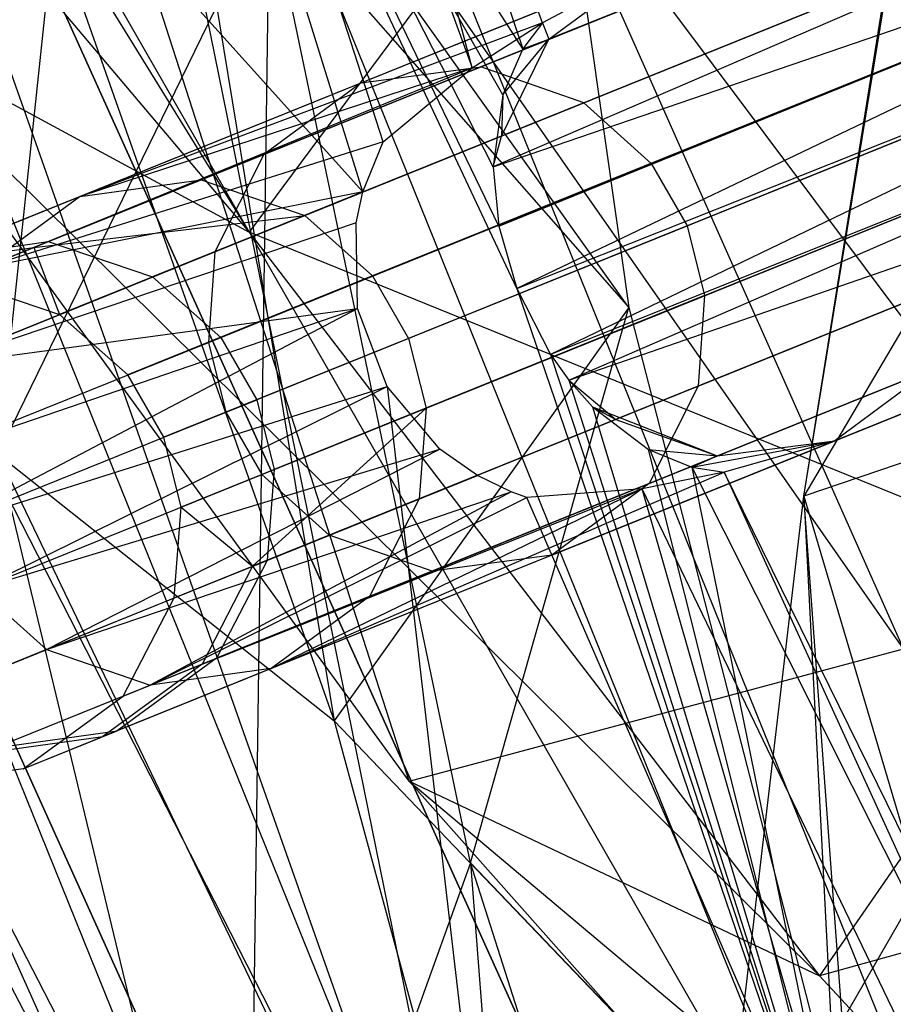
# Model space of a CAD drawing. Extents: x 5.4 to 34.8, y -14.7 to 14.7.
# Tile 21 of 251: x 7 to 7.5, y -5.6 to -5. Entities that reach past the tile are written whole.
import ezdxf

# ---------------------------------------------------------------- set-up
doc = ezdxf.new("R2010")
doc.units = 0
doc.header["$LTSCALE"] = 2.54
doc.layers.get('0').update_dxf_attribs({"color": 13, "linetype": 'CONTINUOUS'})

# ---------------------------------------------------------------- blocks, each defined once
blk = doc.blocks.new('BOHO_S_PM_7777_STL')
at = {"color": 0}
for p, q in [((7.21108, -5.09449, 11.95751), (6.6715, -3.4249, 11.95751)), ((6.6715, -3.4249, 11.95751), (7.2634, -5.05101, 12.07428)), ((6.6715, -3.4249, 11.95751), (7.2634, -5.05101, 12.07428)), ((7.21108, -5.09449, 11.95751), (6.6715, -3.4249, 11.95751)), ((7.19911, -5.12399, 11.95711), (6.6715, -3.4249, 11.95751)), ((7.19911, -5.12399, 11.95711), (6.6715, -3.4249, 11.95751)), ((7.28025, -5.87164, 12.35751), (6.4382, -3.48431, 12.35751)), ((7.28025, -5.87164, 12.35751), (6.4382, -3.48431, 12.35751)), ((6.89698, -4.10979, 4.4547), (7.7538, -6.23049, 4.4547)), ((6.89698, -4.10979, 4.6547), (7.7538, -6.23049, 4.4547)), ((6.89698, -4.10979, 4.4547), (7.7538, -6.23049, 4.4547)), ((6.89698, -4.10979, 4.6547), (7.7538, -6.23049, 4.4547)), ((6.89698, -4.10979, 4.6547), (7.7538, -6.23049, 4.6547)), ((6.89698, -4.10979, 4.6547), (7.7538, -6.23049, 4.6547)), ((7.08353, -4.34707, 12.72744), (6.98409, -5.27857, 12.02475)), ((7.08353, -4.34707, 12.72744), (6.98409, -5.27857, 12.02475)), ((6.61938, -4.54115, 8.16534), (7.1321, -5.14766, 7.20983)), ((6.61938, -4.54115, 8.16534), (7.1321, -5.14766, 7.20983)), ((7.51752, -5.39314, 6.32397), (6.92977, -4.5518, 7.83447)), ((7.22643, -5.47112, 6.53288), (6.92977, -4.5518, 7.83447)), ((7.51752, -5.39314, 6.32397), (6.92977, -4.5518, 7.83447)), ((7.22643, -5.47112, 6.53288), (6.92977, -4.5518, 7.83447)), ((7.26831, -4.57444, 12.52162), (7.35576, -5.19205, 11.83932)), ((7.26831, -4.57444, 12.52162), (7.35576, -5.19205, 11.83932)), ((7.30496, -5.0244, 12.16176), (7.13924, -4.57921, 12.16176)), ((7.13924, -4.57921, 12.16176), (7.2933, -5.03983, 12.18915)), ((7.13924, -4.57921, 12.16176), (7.2933, -5.03983, 12.18915)), ((7.2634, -5.05101, 12.07428), (7.13924, -4.57921, 12.16176)), ((7.30496, -5.0244, 12.16176), (7.13924, -4.57921, 12.16176)), ((7.2634, -5.05101, 12.07428), (7.13924, -4.57921, 12.16176)), ((7.28972, -5.18084, 12.28137), (7.02572, -4.61925, 12.36176)), ((7.02572, -4.61925, 12.36176), (7.49251, -5.77459, 12.36176)), ((7.27927, -5.14426, 12.2748), (7.02572, -4.61925, 12.36176)), ((7.28972, -5.18084, 12.28137), (7.02572, -4.61925, 12.36176)), ((7.27927, -5.14426, 12.2748), (7.02572, -4.61925, 12.36176)), ((7.27591, -5.10934, 12.25848), (7.02572, -4.61925, 12.36176)), ((7.27591, -5.10934, 12.25848), (7.02572, -4.61925, 12.36176)), ((7.2816, -5.06695, 12.22374), (7.02572, -4.61925, 12.36176)), ((7.2933, -5.03983, 12.18915), (7.02572, -4.61925, 12.36176)), ((7.2816, -5.06695, 12.22374), (7.02572, -4.61925, 12.36176)), ((7.2933, -5.03983, 12.18915), (7.02572, -4.61925, 12.36176)), ((7.28025, -5.87164, 12.35751), (7.02572, -4.61925, 12.36176)), ((7.02572, -4.61925, 12.36176), (7.49251, -5.77459, 12.36176)), ((7.28025, -5.87164, 12.35751), (7.02572, -4.61925, 12.36176)), ((6.89612, -4.62407, 12.71918), (7.18209, -5.43553, 11.86298)), ((6.89612, -4.62407, 12.71918), (7.18209, -5.43553, 11.86298)), ((6.84215, -4.67873, 8.01889), (7.1321, -5.14766, 7.20983)), ((6.84215, -4.67873, 8.01889), (7.1321, -5.14766, 7.20983)), ((7.28694, -5.86858, 11.95326), (6.81255, -4.69443, 11.95326)), ((7.19911, -5.12399, 11.95711), (6.81255, -4.69443, 11.95326)), ((7.19911, -5.12399, 11.95711), (6.81255, -4.69443, 11.95326)), ((7.28694, -5.86858, 11.95326), (6.81255, -4.69443, 11.95326)), ((6.69903, -4.73447, 12.15326), (7.28025, -5.87164, 12.35751)), ((6.69903, -4.73447, 12.15326), (7.28025, -5.87164, 12.35751)), ((6.69903, -4.73447, 12.15326), (7.17747, -5.91863, 12.15326)), ((6.69903, -4.73447, 12.15326), (7.17747, -5.91863, 12.15326)), ((6.89475, -4.73401, 4.4547), (7.82543, -6.7945, 4.4547)), ((7.82543, -6.7945, 4.4547), (6.89475, -4.73401, 4.6547)), ((7.82543, -6.7945, 4.4547), (6.89475, -4.73401, 4.6547)), ((7.82543, -6.7945, 4.6547), (6.89475, -4.73401, 4.6547)), ((6.89475, -4.73401, 4.4547), (7.82543, -6.7945, 4.4547)), ((6.89475, -4.73401, 4.4547), (7.7538, -6.23049, 4.4547)), ((6.89475, -4.73401, 4.4547), (7.7538, -6.23049, 4.4547)), ((6.89475, -4.73401, 4.6547), (7.7538, -6.23049, 4.6547)), ((6.89475, -4.73401, 4.6547), (7.7538, -6.23049, 4.6547)), ((7.82543, -6.7945, 4.6547), (6.89475, -4.73401, 4.6547)), ((7.78859, -4.7446, 13.94861), (7.45878, -5.30327, 13.21089)), ((7.78859, -4.7446, 13.94861), (7.45878, -5.30327, 13.21089)), ((7.45878, -5.30327, 13.21089), (7.54636, -4.7668, 13.89422)), ((7.45878, -5.30327, 13.21089), (7.54636, -4.7668, 13.89422)), ((7.88534, -4.80116, 13.9112), (7.30872, -5.03413, 12.2471)), ((7.88534, -4.80116, 13.9112), (7.30872, -5.03413, 12.2471)), ((7.64619, -6.89354, 10.15673), (6.70195, -4.80302, 10.15673)), ((6.70195, -4.80302, 10.15673), (7.64619, -6.89354, 9.95673)), ((7.64619, -6.89354, 9.95673), (6.70195, -4.80302, 9.95673)), ((6.70195, -4.80302, 10.15673), (7.64619, -6.89354, 9.95673)), ((7.64619, -6.89354, 10.15673), (6.70195, -4.80302, 10.15673)), ((7.64619, -6.89354, 9.95673), (6.70195, -4.80302, 9.95673)), ((7.35576, -5.19205, 11.83932), (7.07826, -4.80308, 12.56175)), ((7.07826, -4.80308, 12.56175), (7.18209, -5.43553, 11.86298)), ((7.35576, -5.19205, 11.83932), (7.07826, -4.80308, 12.56175)), ((7.07826, -4.80308, 12.56175), (7.18209, -5.43553, 11.86298)), ((7.45878, -5.30327, 13.21089), (7.53439, -4.8319, 13.81532)), ((7.45878, -5.30327, 13.21089), (7.53439, -4.8319, 13.81532)), ((7.8593, -4.85736, 13.9312), (7.27591, -5.10934, 12.25848)), ((7.8593, -4.85736, 13.9312), (7.27591, -5.10934, 12.25848)), ((7.8593, -4.85736, 13.9312), (7.28071, -5.09112, 12.26138)), ((7.8593, -4.85736, 13.9312), (7.28071, -5.09112, 12.26138)), ((7.73063, -4.86366, 3.87216), (7.2686, -5.05034, 5.64369)), ((7.73063, -4.86366, 3.87216), (7.2686, -5.05034, 5.64369)), ((7.19805, -5.05981, 5.62859), (7.66213, -4.87231, 3.84915)), ((7.19805, -5.05981, 5.62859), (7.66213, -4.87231, 3.84915)), ((7.32922, -5.07152, 5.65426), (7.78982, -4.88543, 3.88826)), ((7.32922, -5.07152, 5.65426), (7.78982, -4.88543, 3.88826)), ((7.27591, -5.10934, 12.25848), (7.85692, -4.91009, 13.94091)), ((7.27591, -5.10934, 12.25848), (7.85692, -4.91009, 13.94091)), ((7.27927, -5.14426, 12.2748), (7.85692, -4.91009, 13.94091)), ((7.27927, -5.14426, 12.2748), (7.85692, -4.91009, 13.94091)), ((7.85692, -4.91009, 13.94091), (7.28972, -5.18084, 12.28137)), ((7.85692, -4.91009, 13.94091), (7.28972, -5.18084, 12.28137)), ((7.30499, -4.91507, 7.28739), (7.1321, -5.14766, 7.20983)), ((7.30499, -4.91507, 7.28739), (7.1321, -5.14766, 7.20983)), ((7.14072, -5.102, 5.6135), (7.60685, -4.91367, 3.82615)), ((7.14072, -5.102, 5.6135), (7.60685, -4.91367, 3.82615)), ((7.51752, -5.39314, 6.32397), (7.30499, -4.91507, 7.28739)), ((7.30499, -4.91507, 7.28739), (7.63059, -5.35028, 6.48723)), ((7.51752, -5.39314, 6.32397), (7.30499, -4.91507, 7.28739)), ((7.30499, -4.91507, 7.28739), (7.63059, -5.35028, 6.48723)), ((7.36894, -5.10725, 5.65939), (7.82885, -4.92143, 3.89608)), ((7.36894, -5.10725, 5.65939), (7.82885, -4.92143, 3.89608)), ((7.14397, -4.95111, 12.09444), (6.98409, -5.27857, 12.02475)), ((7.14397, -4.95111, 12.09444), (6.98409, -5.27857, 12.02475)), ((7.14397, -4.95111, 12.09444), (7.1308, -5.88553, 11.29554)), ((7.14397, -4.95111, 12.09444), (7.1308, -5.88553, 11.29554)), ((7.26247, -5.51923, 11.43409), (7.14397, -4.95111, 12.09444)), ((7.14397, -4.95111, 12.09444), (7.35576, -5.19205, 11.83932)), ((7.14397, -4.95111, 12.09444), (7.35576, -5.19205, 11.83932)), ((7.26247, -5.51923, 11.43409), (7.14397, -4.95111, 12.09444)), ((7.28972, -5.18084, 12.28137), (7.86756, -4.95109, 13.94334)), ((7.28972, -5.18084, 12.28137), (7.86756, -4.95109, 13.94334)), ((7.86756, -4.95109, 13.94334), (7.30952, -5.21977, 12.27518)), ((7.86756, -4.95109, 13.94334), (7.30952, -5.21977, 12.27518)), ((7.3901, -5.14399, 5.66068), (7.84984, -4.95825, 3.89804)), ((7.3901, -5.14399, 5.66068), (7.84984, -4.95825, 3.89804)), ((7.11183, -5.15935, 5.60293), (7.57939, -4.97045, 3.81004)), ((7.11183, -5.15935, 5.60293), (7.57939, -4.97045, 3.81004)), ((7.43407, -4.98348, 12.20628), (7.10382, -5.11691, 10.69012)), ((7.43407, -4.98348, 12.20628), (7.10382, -5.11691, 10.69012)), ((7.36478, -4.99244, 12.22669), (7.03265, -5.12664, 10.70169)), ((7.36478, -4.99244, 12.22669), (7.03265, -5.12664, 10.70169)), ((7.36478, -4.99244, 12.22669), (7.30496, -5.0244, 12.16176)), ((7.36478, -4.99244, 12.22669), (7.30496, -5.0244, 12.16176)), ((7.30872, -5.03413, 12.2471), (7.36478, -4.99244, 12.22669)), ((7.30872, -5.03413, 12.2471), (7.36478, -4.99244, 12.22669)), ((7.88839, -4.98797, 13.94091), (7.30952, -5.21977, 12.27518)), ((7.88839, -4.98797, 13.94091), (7.30952, -5.21977, 12.27518)), ((7.32046, -5.23501, 12.26793), (7.88839, -4.98797, 13.94091)), ((7.32046, -5.23501, 12.26793), (7.88839, -4.98797, 13.94091)), ((7.4004, -5.18513, 5.65939), (7.86031, -4.99931, 3.89608)), ((7.4004, -5.18513, 5.65939), (7.86031, -4.99931, 3.89608)), ((7.4938, -5.00503, 12.192), (7.16488, -5.13792, 10.68202)), ((7.4938, -5.00503, 12.192), (7.16488, -5.13792, 10.68202)), ((7.22643, -5.47112, 6.53288), (6.89933, -5.02175, 7.35113)), ((6.89933, -5.02175, 7.35113), (7.1321, -5.14766, 7.20983)), ((6.89933, -5.02175, 7.35113), (7.1321, -5.14766, 7.20983)), ((6.89933, -5.02175, 7.35113), (7.4681, -5.58584, 6.39707)), ((6.89933, -5.02175, 7.35113), (7.4681, -5.58584, 6.39707)), ((7.22643, -5.47112, 6.53288), (6.89933, -5.02175, 7.35113)), ((7.30496, -5.0244, 12.16176), (7.03265, -5.12664, 10.70169)), ((7.30496, -5.0244, 12.16176), (7.03265, -5.12664, 10.70169)), ((7.10808, -5.21264, 5.59779), (7.57633, -5.02345, 3.80222)), ((7.10808, -5.21264, 5.59779), (7.57633, -5.02345, 3.80222)), ((7.2634, -5.05101, 12.07428), (7.30496, -5.0244, 12.16176)), ((7.2634, -5.05101, 12.07428), (7.30496, -5.0244, 12.16176)), ((7.30496, -5.0244, 12.16176), (7.2933, -5.03983, 12.18915)), ((7.30496, -5.0244, 12.16176), (7.2933, -5.03983, 12.18915)), ((7.30496, -5.0244, 12.16176), (7.30872, -5.03413, 12.2471)), ((7.30496, -5.0244, 12.16176), (7.30872, -5.03413, 12.2471)), ((7.32046, -5.23501, 12.26793), (7.92673, -5.02425, 13.9312)), ((7.32046, -5.23501, 12.26793), (7.92673, -5.02425, 13.9312)), ((7.92673, -5.02425, 13.9312), (7.34814, -5.25802, 12.26138)), ((7.92673, -5.02425, 13.9312), (7.34814, -5.25802, 12.26138)), ((7.28071, -5.09112, 12.26138), (7.30872, -5.03413, 12.2471)), ((7.28071, -5.09112, 12.26138), (7.30872, -5.03413, 12.2471)), ((7.2816, -5.06695, 12.22374), (7.30872, -5.03413, 12.2471)), ((7.2816, -5.06695, 12.22374), (7.30872, -5.03413, 12.2471)), ((7.2933, -5.03983, 12.18915), (7.30872, -5.03413, 12.2471)), ((7.2933, -5.03983, 12.18915), (7.30872, -5.03413, 12.2471)), ((8.05099, -5.03876, 13.88263), (7.47716, -5.2706, 12.22669)), ((8.05099, -5.03876, 13.88263), (7.47716, -5.2706, 12.22669)), ((7.53309, -5.04092, 12.18506), (7.20481, -5.17356, 10.67808)), ((7.53309, -5.04092, 12.18506), (7.20481, -5.17356, 10.67808)), ((7.2933, -5.03983, 12.18915), (7.2816, -5.06695, 12.22374)), ((7.2933, -5.03983, 12.18915), (7.2816, -5.06695, 12.22374)), ((6.97469, -5.16908, 10.71326), (7.2634, -5.05101, 12.07428)), ((6.97469, -5.16908, 10.71326), (7.2634, -5.05101, 12.07428)), ((7.01376, -5.1533, 7.38069), (7.2686, -5.05034, 5.64369)), ((7.01376, -5.1533, 7.38069), (7.2686, -5.05034, 5.64369)), ((7.2634, -5.05101, 12.07428), (7.03265, -5.12664, 10.70169)), ((7.2634, -5.05101, 12.07428), (7.03265, -5.12664, 10.70169)), ((7.19805, -5.05981, 5.62859), (7.2686, -5.05034, 5.64369)), ((7.19805, -5.05981, 5.62859), (7.2686, -5.05034, 5.64369)), ((7.21108, -5.09449, 11.95751), (7.2634, -5.05101, 12.07428)), ((7.21108, -5.09449, 11.95751), (7.2634, -5.05101, 12.07428)), ((7.32922, -5.07152, 5.65426), (7.2686, -5.05034, 5.64369)), ((7.32922, -5.07152, 5.65426), (7.2686, -5.05034, 5.64369)), ((7.40788, -5.27956, 12.2471), (7.9845, -5.04659, 13.9112)), ((7.40788, -5.27956, 12.2471), (7.9845, -5.04659, 13.9112)), ((7.39665, -5.23842, 5.65426), (7.85725, -5.05232, 3.88826)), ((7.39665, -5.23842, 5.65426), (7.85725, -5.05232, 3.88826)), ((6.942, -5.16326, 7.3739), (7.19805, -5.05981, 5.62859)), ((6.942, -5.16326, 7.3739), (7.19805, -5.05981, 5.62859)), ((7.19805, -5.05981, 5.62859), (7.14072, -5.102, 5.6135)), ((7.19805, -5.05981, 5.62859), (7.14072, -5.102, 5.6135)), ((7.11838, -5.25378, 5.59651), (7.5868, -5.06452, 3.80026)), ((7.11838, -5.25378, 5.59651), (7.5868, -5.06452, 3.80026)), ((7.2816, -5.06695, 12.22374), (7.27591, -5.10934, 12.25848)), ((7.2816, -5.06695, 12.22374), (7.27591, -5.10934, 12.25848)), ((7.2816, -5.06695, 12.22374), (7.28071, -5.09112, 12.26138)), ((7.2816, -5.06695, 12.22374), (7.28071, -5.09112, 12.26138)), ((7.32922, -5.07152, 5.65426), (7.07524, -5.17414, 7.38545)), ((7.32922, -5.07152, 5.65426), (7.07524, -5.17414, 7.38545)), ((7.32922, -5.07152, 5.65426), (7.36894, -5.10725, 5.65939)), ((7.32922, -5.07152, 5.65426), (7.36894, -5.10725, 5.65939)), ((7.55415, -5.07771, 12.18333), (7.22603, -5.21028, 10.6771)), ((7.55415, -5.07771, 12.18333), (7.22603, -5.21028, 10.6771)), ((7.27591, -5.10934, 12.25848), (7.28071, -5.09112, 12.26138)), ((7.27591, -5.10934, 12.25848), (7.28071, -5.09112, 12.26138)), ((7.21108, -5.09449, 11.95751), (6.97469, -5.16908, 10.71326)), ((7.21108, -5.09449, 11.95751), (6.97469, -5.16908, 10.71326)), ((7.19911, -5.12399, 11.95711), (7.21108, -5.09449, 11.95751)), ((7.19911, -5.12399, 11.95711), (7.21108, -5.09449, 11.95751)), ((6.88346, -5.20594, 7.36711), (7.14072, -5.102, 5.6135)), ((6.88346, -5.20594, 7.36711), (7.14072, -5.102, 5.6135)), ((7.14072, -5.102, 5.6135), (7.11183, -5.15935, 5.60293)), ((7.14072, -5.102, 5.6135), (7.11183, -5.15935, 5.60293)), ((7.13954, -5.29052, 5.59779), (7.6078, -5.10134, 3.80222)), ((7.13954, -5.29052, 5.59779), (7.6078, -5.10134, 3.80222)), ((7.36894, -5.10725, 5.65939), (7.11537, -5.20969, 7.38776)), ((7.36894, -5.10725, 5.65939), (7.11537, -5.20969, 7.38776)), ((7.36894, -5.10725, 5.65939), (7.3901, -5.14399, 5.66068)), ((7.36894, -5.10725, 5.65939), (7.3901, -5.14399, 5.66068)), ((7.27591, -5.10934, 12.25848), (7.27927, -5.14426, 12.2748)), ((7.27591, -5.10934, 12.25848), (7.27927, -5.14426, 12.2748)), ((7.36776, -5.29577, 5.64369), (7.82979, -5.10909, 3.87216)), ((7.36776, -5.29577, 5.64369), (7.82979, -5.10909, 3.87216)), ((7.10382, -5.11691, 10.69012), (7.00524, -5.15674, 9.87164)), ((7.10382, -5.11691, 10.69012), (7.00524, -5.15674, 9.87164)), ((7.03265, -5.12664, 10.70169), (7.10382, -5.11691, 10.69012)), ((7.03265, -5.12664, 10.70169), (7.10382, -5.11691, 10.69012)), ((7.10382, -5.11691, 10.69012), (7.16488, -5.13792, 10.68202)), ((7.10382, -5.11691, 10.69012), (7.16488, -5.13792, 10.68202)), ((7.56456, -5.11881, 12.18506), (7.23628, -5.25144, 10.67808)), ((7.56456, -5.11881, 12.18506), (7.23628, -5.25144, 10.67808)), ((7.19911, -5.12399, 11.95711), (6.94537, -5.22661, 10.72136)), ((7.19911, -5.12399, 11.95711), (6.94537, -5.22661, 10.72136)), ((7.19911, -5.12399, 11.95711), (6.97469, -5.16908, 10.71326)), ((7.19911, -5.12399, 11.95711), (6.97469, -5.16908, 10.71326)), ((7.19507, -5.14222, 11.95692), (7.19911, -5.12399, 11.95711)), ((7.19507, -5.14222, 11.95692), (7.19911, -5.12399, 11.95711)), ((7.03265, -5.12664, 10.70169), (6.93346, -5.16671, 9.8783)), ((7.03265, -5.12664, 10.70169), (6.93346, -5.16671, 9.8783)), ((7.03265, -5.12664, 10.70169), (6.97469, -5.16908, 10.71326)), ((7.03265, -5.12664, 10.70169), (6.97469, -5.16908, 10.71326)), ((7.00524, -5.15674, 9.87164), (7.16488, -5.13792, 10.68202)), ((7.00524, -5.15674, 9.87164), (7.16488, -5.13792, 10.68202)), ((7.16488, -5.13792, 10.68202), (7.02041, -5.19629, 9.04379)), ((7.16488, -5.13792, 10.68202), (7.02041, -5.19629, 9.04379)), ((7.16488, -5.13792, 10.68202), (7.20481, -5.17356, 10.67808)), ((7.16488, -5.13792, 10.68202), (7.20481, -5.17356, 10.67808)), ((7.17926, -5.32625, 5.60293), (7.64682, -5.13734, 3.81004)), ((7.17926, -5.32625, 5.60293), (7.64682, -5.13734, 3.81004)), ((7.19507, -5.14222, 11.95692), (6.94537, -5.22661, 10.72136)), ((7.19507, -5.14222, 11.95692), (6.94537, -5.22661, 10.72136)), ((7.19592, -5.19261, 11.95659), (7.19507, -5.14222, 11.95692)), ((7.19592, -5.19261, 11.95659), (7.19507, -5.14222, 11.95692)), ((7.63059, -5.35028, 6.48723), (7.1321, -5.14766, 7.20983)), ((7.1321, -5.14766, 7.20983), (7.4681, -5.58584, 6.39707)), ((7.63059, -5.35028, 6.48723), (7.1321, -5.14766, 7.20983)), ((7.1321, -5.14766, 7.20983), (7.4681, -5.58584, 6.39707)), ((7.3901, -5.14399, 5.66068), (7.13664, -5.2464, 7.38834)), ((7.3901, -5.14399, 5.66068), (7.13664, -5.2464, 7.38834)), ((7.27927, -5.14426, 12.2748), (7.28972, -5.18084, 12.28137)), ((7.27927, -5.14426, 12.2748), (7.28972, -5.18084, 12.28137)), ((7.3901, -5.14399, 5.66068), (7.4004, -5.18513, 5.65939)), ((7.3901, -5.14399, 5.66068), (7.4004, -5.18513, 5.65939)), ((6.942, -5.16326, 7.3739), (7.01376, -5.1533, 7.38069)), ((6.942, -5.16326, 7.3739), (7.01376, -5.1533, 7.38069)), ((6.95874, -5.17553, 9.04516), (7.01376, -5.1533, 7.38069)), ((6.95874, -5.17553, 9.04516), (7.01376, -5.1533, 7.38069)), ((7.01376, -5.1533, 7.38069), (7.07524, -5.17414, 7.38545)), ((7.01376, -5.1533, 7.38069), (7.07524, -5.17414, 7.38545)), ((7.31043, -5.33796, 5.62859), (7.77451, -5.15046, 3.84915)), ((7.31043, -5.33796, 5.62859), (7.77451, -5.15046, 3.84915)), ((6.85372, -5.26364, 7.36235), (7.11183, -5.15935, 5.60293)), ((6.85372, -5.26364, 7.36235), (7.11183, -5.15935, 5.60293)), ((6.93346, -5.16671, 9.8783), (7.00524, -5.15674, 9.87164)), ((6.93346, -5.16671, 9.8783), (7.00524, -5.15674, 9.87164)), ((7.00524, -5.15674, 9.87164), (6.95874, -5.17553, 9.04516)), ((7.00524, -5.15674, 9.87164), (6.95874, -5.17553, 9.04516)), ((7.00524, -5.15674, 9.87164), (7.02041, -5.19629, 9.04379)), ((7.00524, -5.15674, 9.87164), (7.02041, -5.19629, 9.04379)), ((7.11183, -5.15935, 5.60293), (7.10808, -5.21264, 5.59779)), ((7.11183, -5.15935, 5.60293), (7.10808, -5.21264, 5.59779)), ((7.23988, -5.34743, 5.6135), (7.70601, -5.15911, 3.82615)), ((7.23988, -5.34743, 5.6135), (7.70601, -5.15911, 3.82615)), ((7.56123, -5.17192, 12.192), (7.23231, -5.30481, 10.68202)), ((7.56123, -5.17192, 12.192), (7.23231, -5.30481, 10.68202)), ((6.95874, -5.17553, 9.04516), (7.02041, -5.19629, 9.04379)), ((6.95874, -5.17553, 9.04516), (7.02041, -5.19629, 9.04379)), ((7.02041, -5.19629, 9.04379), (7.07524, -5.17414, 7.38545)), ((7.02041, -5.19629, 9.04379), (7.07524, -5.17414, 7.38545)), ((7.20481, -5.17356, 10.67808), (7.06064, -5.23181, 9.04313)), ((7.20481, -5.17356, 10.67808), (7.06064, -5.23181, 9.04313)), ((7.07524, -5.17414, 7.38545), (7.11537, -5.20969, 7.38776)), ((7.07524, -5.17414, 7.38545), (7.11537, -5.20969, 7.38776)), ((7.20481, -5.17356, 10.67808), (7.22603, -5.21028, 10.6771)), ((7.20481, -5.17356, 10.67808), (7.22603, -5.21028, 10.6771)), ((7.28972, -5.18084, 12.28137), (7.30952, -5.21977, 12.27518)), ((7.28972, -5.18084, 12.28137), (7.30952, -5.21977, 12.27518)), ((7.28972, -5.18084, 12.28137), (7.49251, -5.77459, 12.36176)), ((7.28972, -5.18084, 12.28137), (7.49251, -5.77459, 12.36176)), ((7.4004, -5.18513, 5.65939), (7.14684, -5.28758, 7.38776)), ((7.4004, -5.18513, 5.65939), (7.14684, -5.28758, 7.38776)), ((7.4004, -5.18513, 5.65939), (7.39665, -5.23842, 5.65426)), ((7.4004, -5.18513, 5.65939), (7.39665, -5.23842, 5.65426)), ((6.94139, -5.27998, 10.72529), (7.19592, -5.19261, 11.95659)), ((6.94139, -5.27998, 10.72529), (7.19592, -5.19261, 11.95659)), ((6.94537, -5.22661, 10.72136), (7.19592, -5.19261, 11.95659)), ((6.94537, -5.22661, 10.72136), (7.19592, -5.19261, 11.95659)), ((6.95164, -5.32114, 10.72628), (7.19592, -5.19261, 11.95659)), ((6.95164, -5.32114, 10.72628), (7.19592, -5.19261, 11.95659)), ((7.35576, -5.19205, 11.83932), (7.18209, -5.43553, 11.86298)), ((7.35576, -5.19205, 11.83932), (7.18209, -5.43553, 11.86298)), ((7.21332, -5.23855, 11.95657), (7.19592, -5.19261, 11.95659)), ((7.21332, -5.23855, 11.95657), (7.19592, -5.19261, 11.95659)), ((7.26247, -5.51923, 11.43409), (7.35576, -5.19205, 11.83932)), ((7.26247, -5.51923, 11.43409), (7.35576, -5.19205, 11.83932)), ((7.35576, -5.19205, 11.83932), (7.50558, -5.77292, 11.13164)), ((7.35576, -5.19205, 11.83932), (7.50558, -5.77292, 11.13164)), ((7.06064, -5.23181, 9.04313), (7.02041, -5.19629, 9.04379)), ((7.06064, -5.23181, 9.04313), (7.02041, -5.19629, 9.04379)), ((6.84955, -5.31709, 7.36004), (7.10808, -5.21264, 5.59779)), ((6.84955, -5.31709, 7.36004), (7.10808, -5.21264, 5.59779)), ((7.06064, -5.23181, 9.04313), (7.11537, -5.20969, 7.38776)), ((7.06064, -5.23181, 9.04313), (7.11537, -5.20969, 7.38776)), ((7.22603, -5.21028, 10.6771), (7.08193, -5.2685, 9.04296)), ((7.22603, -5.21028, 10.6771), (7.08193, -5.2685, 9.04296)), ((7.10808, -5.21264, 5.59779), (7.11838, -5.25378, 5.59651)), ((7.10808, -5.21264, 5.59779), (7.11838, -5.25378, 5.59651)), ((7.11537, -5.20969, 7.38776), (7.13664, -5.2464, 7.38834)), ((7.11537, -5.20969, 7.38776), (7.13664, -5.2464, 7.38834)), ((7.22603, -5.21028, 10.6771), (7.23628, -5.25144, 10.67808)), ((7.22603, -5.21028, 10.6771), (7.23628, -5.25144, 10.67808)), ((7.70772, -5.21889, 13.35551), (7.40728, -5.74115, 12.58181)), ((7.70772, -5.21889, 13.35551), (7.40728, -5.74115, 12.58181)), ((7.70772, -5.21889, 13.35551), (7.45878, -5.30327, 13.21089)), ((7.70772, -5.21889, 13.35551), (7.45878, -5.30327, 13.21089)), ((7.70772, -5.21889, 13.35551), (7.45878, -5.30327, 13.21089)), ((7.30952, -5.21977, 12.27518), (7.32046, -5.23501, 12.26793)), ((7.30952, -5.21977, 12.27518), (7.32046, -5.23501, 12.26793)), ((7.30952, -5.21977, 12.27518), (7.49251, -5.77459, 12.36176)), ((7.30952, -5.21977, 12.27518), (7.49251, -5.77459, 12.36176)), ((7.53323, -5.22892, 12.20628), (7.20298, -5.36234, 10.69012)), ((7.53323, -5.22892, 12.20628), (7.20298, -5.36234, 10.69012)), ((7.53323, -5.22892, 12.20628), (7.47716, -5.2706, 12.22669)), ((7.53323, -5.22892, 12.20628), (7.47716, -5.2706, 12.22669)), ((7.08193, -5.2685, 9.04296), (7.06064, -5.23181, 9.04313)), ((7.08193, -5.2685, 9.04296), (7.06064, -5.23181, 9.04313)), ((7.32046, -5.23501, 12.26793), (7.34814, -5.25802, 12.26138)), ((7.32046, -5.23501, 12.26793), (7.34814, -5.25802, 12.26138)), ((7.32046, -5.23501, 12.26793), (7.33437, -5.25064, 12.25638)), ((7.32046, -5.23501, 12.26793), (7.33437, -5.25064, 12.25638)), ((7.32046, -5.23501, 12.26793), (7.49251, -5.77459, 12.36176)), ((7.32046, -5.23501, 12.26793), (7.49251, -5.77459, 12.36176)), ((6.95164, -5.32114, 10.72628), (7.21332, -5.23855, 11.95657)), ((6.95164, -5.32114, 10.72628), (7.21332, -5.23855, 11.95657)), ((6.97286, -5.35787, 10.72529), (7.21332, -5.23855, 11.95657)), ((6.97286, -5.35787, 10.72529), (7.21332, -5.23855, 11.95657)), ((7.39665, -5.23842, 5.65426), (7.14267, -5.34103, 7.38545)), ((7.39665, -5.23842, 5.65426), (7.14267, -5.34103, 7.38545)), ((7.24449, -5.2755, 11.95684), (7.21332, -5.23855, 11.95657)), ((7.21332, -5.23855, 11.95657), (7.28694, -5.86858, 11.95326)), ((7.21332, -5.23855, 11.95657), (7.28694, -5.86858, 11.95326)), ((7.24449, -5.2755, 11.95684), (7.21332, -5.23855, 11.95657)), ((7.39665, -5.23842, 5.65426), (7.36776, -5.29577, 5.64369)), ((7.39665, -5.23842, 5.65426), (7.36776, -5.29577, 5.64369)), ((7.08193, -5.2685, 9.04296), (7.13664, -5.2464, 7.38834)), ((7.08193, -5.2685, 9.04296), (7.13664, -5.2464, 7.38834)), ((7.13664, -5.2464, 7.38834), (7.14684, -5.28758, 7.38776)), ((7.13664, -5.2464, 7.38834), (7.14684, -5.28758, 7.38776)), ((6.85974, -5.35827, 7.35947), (7.11838, -5.25378, 5.59651)), ((6.85974, -5.35827, 7.35947), (7.11838, -5.25378, 5.59651)), ((7.23628, -5.25144, 10.67808), (7.0921, -5.30969, 9.04313)), ((7.23628, -5.25144, 10.67808), (7.0921, -5.30969, 9.04313)), ((7.11838, -5.25378, 5.59651), (7.13954, -5.29052, 5.59779)), ((7.11838, -5.25378, 5.59651), (7.13954, -5.29052, 5.59779)), ((7.23628, -5.25144, 10.67808), (7.13414, -5.34448, 9.86699)), ((7.23628, -5.25144, 10.67808), (7.13414, -5.34448, 9.86699)), ((7.23628, -5.25144, 10.67808), (7.23231, -5.30481, 10.68202)), ((7.23628, -5.25144, 10.67808), (7.23231, -5.30481, 10.68202)), ((7.33437, -5.25064, 12.25638), (7.34814, -5.25802, 12.26138)), ((7.33437, -5.25064, 12.25638), (7.34814, -5.25802, 12.26138)), ((7.33437, -5.25064, 12.25638), (7.40788, -5.27956, 12.2471)), ((7.33437, -5.25064, 12.25638), (7.40788, -5.27956, 12.2471)), ((7.33437, -5.25064, 12.25638), (7.36729, -5.27575, 12.22172)), ((7.33437, -5.25064, 12.25638), (7.36729, -5.27575, 12.22172)), ((7.33437, -5.25064, 12.25638), (7.49251, -5.77459, 12.36176)), ((7.33437, -5.25064, 12.25638), (7.49251, -5.77459, 12.36176)), ((7.34814, -5.25802, 12.26138), (7.40788, -5.27956, 12.2471)), ((7.34814, -5.25802, 12.26138), (7.40788, -5.27956, 12.2471)), ((7.0921, -5.30969, 9.04313), (7.08193, -5.2685, 9.04296)), ((7.0921, -5.30969, 9.04313), (7.08193, -5.2685, 9.04296)), ((7.47716, -5.2706, 12.22669), (7.14503, -5.40479, 10.70169)), ((7.47716, -5.2706, 12.22669), (7.14503, -5.40479, 10.70169)), ((7.39277, -5.28615, 12.18923), (7.47716, -5.2706, 12.22669)), ((7.39277, -5.28615, 12.18923), (7.47716, -5.2706, 12.22669)), ((7.40788, -5.27956, 12.2471), (7.47716, -5.2706, 12.22669)), ((7.40788, -5.27956, 12.2471), (7.47716, -5.2706, 12.22669)), ((7.47716, -5.2706, 12.22669), (7.41193, -5.28917, 12.16176)), ((7.47716, -5.2706, 12.22669), (7.41193, -5.28917, 12.16176)), ((6.97286, -5.35787, 10.72529), (7.24449, -5.2755, 11.95684)), ((6.97286, -5.35787, 10.72529), (7.24449, -5.2755, 11.95684)), ((7.01279, -5.3935, 10.72136), (7.24449, -5.2755, 11.95684)), ((7.01279, -5.3935, 10.72136), (7.24449, -5.2755, 11.95684)), ((7.2666, -5.29105, 11.95711), (7.24449, -5.2755, 11.95684)), ((7.2666, -5.29105, 11.95711), (7.24449, -5.2755, 11.95684)), ((7.36729, -5.27575, 12.22172), (7.40788, -5.27956, 12.2471)), ((7.36729, -5.27575, 12.22172), (7.40788, -5.27956, 12.2471)), ((7.36729, -5.27575, 12.22172), (7.39277, -5.28615, 12.18923)), ((7.49251, -5.77459, 12.36176), (7.36729, -5.27575, 12.22172)), ((7.36729, -5.27575, 12.22172), (7.39277, -5.28615, 12.18923)), ((7.49251, -5.77459, 12.36176), (7.36729, -5.27575, 12.22172)), ((7.1308, -5.88553, 11.29554), (6.98409, -5.27857, 12.02475)), ((6.98409, -5.27857, 12.02475), (7.18209, -5.43553, 11.86298)), ((6.98409, -5.27857, 12.02475), (7.18209, -5.43553, 11.86298)), ((6.98409, -5.27857, 12.02475), (7.34249, -6.0247, 11.13486)), ((6.98409, -5.27857, 12.02475), (7.34249, -6.0247, 11.13486)), ((7.1308, -5.88553, 11.29554), (6.98409, -5.27857, 12.02475)), ((7.39277, -5.28615, 12.18923), (7.40788, -5.27956, 12.2471)), ((7.39277, -5.28615, 12.18923), (7.40788, -5.27956, 12.2471)), ((7.0921, -5.30969, 9.04313), (7.14684, -5.28758, 7.38776)), ((7.0921, -5.30969, 9.04313), (7.14684, -5.28758, 7.38776)), ((7.14684, -5.28758, 7.38776), (7.14267, -5.34103, 7.38545)), ((7.14684, -5.28758, 7.38776), (7.14267, -5.34103, 7.38545)), ((7.39277, -5.28615, 12.18923), (7.41193, -5.28917, 12.16176)), ((7.39277, -5.28615, 12.18923), (7.41193, -5.28917, 12.16176)), ((7.39277, -5.28615, 12.18923), (8.16553, -6.82377, 12.16176)), ((7.39277, -5.28615, 12.18923), (8.16553, -6.82377, 12.16176)), ((7.39277, -5.28615, 12.18923), (7.49251, -5.77459, 12.36176)), ((7.39277, -5.28615, 12.18923), (7.49251, -5.77459, 12.36176)), ((6.88101, -5.39498, 7.36004), (7.13954, -5.29052, 5.59779)), ((6.88101, -5.39498, 7.36004), (7.13954, -5.29052, 5.59779)), ((7.01279, -5.3935, 10.72136), (7.2666, -5.29105, 11.95711)), ((7.01279, -5.3935, 10.72136), (7.2666, -5.29105, 11.95711)), ((7.13954, -5.29052, 5.59779), (7.17926, -5.32625, 5.60293)), ((7.13954, -5.29052, 5.59779), (7.17926, -5.32625, 5.60293)), ((7.14503, -5.40479, 10.70169), (7.41193, -5.28917, 12.16176)), ((7.14503, -5.40479, 10.70169), (7.41193, -5.28917, 12.16176)), ((7.28641, -5.30061, 11.95737), (7.2666, -5.29105, 11.95711)), ((7.28641, -5.30061, 11.95737), (7.2666, -5.29105, 11.95711)), ((7.41193, -5.28917, 12.16176), (7.36356, -5.2989, 12.07428)), ((7.41193, -5.28917, 12.16176), (7.36356, -5.2989, 12.07428)), ((8.16553, -6.82377, 12.16176), (7.41193, -5.28917, 12.16176)), ((7.41193, -5.28917, 12.16176), (8.36102, -7.37054, 11.95751)), ((8.16553, -6.82377, 12.16176), (7.41193, -5.28917, 12.16176)), ((7.41193, -5.28917, 12.16176), (8.36102, -7.37054, 11.95751)), ((7.36356, -5.2989, 12.07428), (7.07385, -5.41451, 10.71326)), ((7.36356, -5.2989, 12.07428), (7.07385, -5.41451, 10.71326)), ((7.36776, -5.29577, 5.64369), (7.11293, -5.39873, 7.38069)), ((7.36776, -5.29577, 5.64369), (7.11293, -5.39873, 7.38069)), ((7.36356, -5.2989, 12.07428), (7.14503, -5.40479, 10.70169)), ((7.36356, -5.2989, 12.07428), (7.14503, -5.40479, 10.70169)), ((7.36356, -5.2989, 12.07428), (7.29571, -5.30396, 11.95751)), ((7.36356, -5.2989, 12.07428), (7.29571, -5.30396, 11.95751)), ((7.36776, -5.29577, 5.64369), (7.31043, -5.33796, 5.62859)), ((7.36776, -5.29577, 5.64369), (7.31043, -5.33796, 5.62859)), ((8.36102, -7.37054, 11.95751), (7.36356, -5.2989, 12.07428)), ((8.36102, -7.37054, 11.95751), (7.36356, -5.2989, 12.07428)), ((7.4992, -5.77153, 11.95751), (7.36356, -5.2989, 12.07428)), ((7.4992, -5.77153, 11.95751), (7.36356, -5.2989, 12.07428)), ((7.01279, -5.3935, 10.72136), (7.28641, -5.30061, 11.95737)), ((7.01279, -5.3935, 10.72136), (7.28641, -5.30061, 11.95737)), ((7.28641, -5.30061, 11.95737), (7.07385, -5.41451, 10.71326)), ((7.28641, -5.30061, 11.95737), (7.07385, -5.41451, 10.71326)), ((7.07385, -5.41451, 10.71326), (7.29571, -5.30396, 11.95751)), ((7.07385, -5.41451, 10.71326), (7.29571, -5.30396, 11.95751)), ((7.23231, -5.30481, 10.68202), (7.13414, -5.34448, 9.86699)), ((7.23231, -5.30481, 10.68202), (7.13414, -5.34448, 9.86699)), ((7.23231, -5.30481, 10.68202), (7.20298, -5.36234, 10.69012)), ((7.23231, -5.30481, 10.68202), (7.20298, -5.36234, 10.69012)), ((7.29571, -5.30396, 11.95751), (7.28641, -5.30061, 11.95737)), ((7.29571, -5.30396, 11.95751), (7.28641, -5.30061, 11.95737)), ((7.4992, -5.77153, 11.95751), (7.29571, -5.30396, 11.95751)), ((7.4992, -5.77153, 11.95751), (7.29571, -5.30396, 11.95751)), ((7.40728, -5.74115, 12.58181), (7.45878, -5.30327, 13.21089)), ((7.40728, -5.74115, 12.58181), (7.45878, -5.30327, 13.21089)), ((7.40728, -5.74115, 12.58181), (7.45878, -5.30327, 13.21089)), ((7.45878, -5.30327, 13.21089), (7.54384, -5.59024, 13.23186)), ((7.45878, -5.30327, 13.21089), (7.54384, -5.59024, 13.23186)), ((7.45878, -5.30327, 13.21089), (7.49608, -6.02765, 12.58857)), ((7.45878, -5.30327, 13.21089), (7.49608, -6.02765, 12.58857)), ((7.50496, -5.93053, 12.73885), (7.45878, -5.30327, 13.21089)), ((7.50496, -5.93053, 12.73885), (7.45878, -5.30327, 13.21089)), ((7.45878, -5.30327, 13.21089), (7.54384, -5.59024, 13.23186)), ((7.45878, -5.30327, 13.21089), (7.54384, -5.59024, 13.23186)), ((7.08784, -5.36319, 9.04379), (7.0921, -5.30969, 9.04313)), ((7.08784, -5.36319, 9.04379), (7.0921, -5.30969, 9.04313)), ((7.0921, -5.30969, 9.04313), (7.13414, -5.34448, 9.86699)), ((7.0921, -5.30969, 9.04313), (7.13414, -5.34448, 9.86699)), ((6.92114, -5.43053, 7.36235), (7.17926, -5.32625, 5.60293)), ((6.92114, -5.43053, 7.36235), (7.17926, -5.32625, 5.60293)), ((7.23988, -5.34743, 5.6135), (7.17926, -5.32625, 5.60293)), ((7.23988, -5.34743, 5.6135), (7.17926, -5.32625, 5.60293)), ((7.31043, -5.33796, 5.62859), (7.05438, -5.44141, 7.3739)), ((7.31043, -5.33796, 5.62859), (7.05438, -5.44141, 7.3739)), ((7.31043, -5.33796, 5.62859), (7.23988, -5.34743, 5.6135)), ((7.31043, -5.33796, 5.62859), (7.23988, -5.34743, 5.6135)), ((7.08784, -5.36319, 9.04379), (7.14267, -5.34103, 7.38545)), ((7.08784, -5.36319, 9.04379), (7.14267, -5.34103, 7.38545)), ((7.08784, -5.36319, 9.04379), (7.13414, -5.34448, 9.86699)), ((7.08784, -5.36319, 9.04379), (7.13414, -5.34448, 9.86699)), ((7.13414, -5.34448, 9.86699), (7.1044, -5.40217, 9.87164)), ((7.13414, -5.34448, 9.86699), (7.1044, -5.40217, 9.87164)), ((7.14267, -5.34103, 7.38545), (7.11293, -5.39873, 7.38069)), ((7.14267, -5.34103, 7.38545), (7.11293, -5.39873, 7.38069)), ((6.98262, -5.45137, 7.36711), (7.23988, -5.34743, 5.6135)), ((6.98262, -5.45137, 7.36711), (7.23988, -5.34743, 5.6135)), ((7.63059, -5.35028, 6.48723), (7.4681, -5.58584, 6.39707)), ((7.63059, -5.35028, 6.48723), (7.4681, -5.58584, 6.39707)), ((6.97286, -5.35787, 10.72529), (7.01279, -5.3935, 10.72136)), ((6.97286, -5.35787, 10.72529), (7.01279, -5.3935, 10.72136)), ((7.0579, -5.42096, 9.04516), (7.08784, -5.36319, 9.04379)), ((7.0579, -5.42096, 9.04516), (7.08784, -5.36319, 9.04379)), ((7.20298, -5.36234, 10.69012), (7.1044, -5.40217, 9.87164)), ((7.20298, -5.36234, 10.69012), (7.1044, -5.40217, 9.87164)), ((7.20298, -5.36234, 10.69012), (7.14503, -5.40479, 10.70169)), ((7.20298, -5.36234, 10.69012), (7.14503, -5.40479, 10.70169)), ((7.22643, -5.47112, 6.53288), (7.51752, -5.39314, 6.32397)), ((7.22643, -5.47112, 6.53288), (7.51752, -5.39314, 6.32397)), ((7.01279, -5.3935, 10.72136), (6.91259, -5.43399, 9.88961)), ((7.01279, -5.3935, 10.72136), (6.91259, -5.43399, 9.88961)), ((7.01279, -5.3935, 10.72136), (7.07385, -5.41451, 10.71326)), ((7.01279, -5.3935, 10.72136), (7.07385, -5.41451, 10.71326)), ((7.11293, -5.39873, 7.38069), (7.05438, -5.44141, 7.3739)), ((7.11293, -5.39873, 7.38069), (7.05438, -5.44141, 7.3739)), ((7.0579, -5.42096, 9.04516), (7.11293, -5.39873, 7.38069)), ((7.0579, -5.42096, 9.04516), (7.11293, -5.39873, 7.38069)), ((7.1044, -5.40217, 9.87164), (7.04584, -5.44486, 9.8783)), ((7.1044, -5.40217, 9.87164), (7.04584, -5.44486, 9.8783)), ((7.14503, -5.40479, 10.70169), (7.04584, -5.44486, 9.8783)), ((7.14503, -5.40479, 10.70169), (7.04584, -5.44486, 9.8783)), ((7.0579, -5.42096, 9.04516), (7.1044, -5.40217, 9.87164)), ((7.0579, -5.42096, 9.04516), (7.1044, -5.40217, 9.87164)), ((7.14503, -5.40479, 10.70169), (7.07385, -5.41451, 10.71326)), ((7.14503, -5.40479, 10.70169), (7.07385, -5.41451, 10.71326)), ((6.97407, -5.45483, 9.88495), (7.07385, -5.41451, 10.71326)), ((6.97407, -5.45483, 9.88495), (7.07385, -5.41451, 10.71326)), ((6.99907, -5.46376, 9.04712), (7.0579, -5.42096, 9.04516)), ((6.99907, -5.46376, 9.04712), (7.0579, -5.42096, 9.04516)), ((7.50558, -5.77292, 11.13164), (7.18209, -5.43553, 11.86298)), ((7.18209, -5.43553, 11.86298), (7.34249, -6.0247, 11.13486)), ((7.50558, -5.77292, 11.13164), (7.18209, -5.43553, 11.86298)), ((7.18209, -5.43553, 11.86298), (7.34249, -6.0247, 11.13486)), ((6.97407, -5.45483, 9.88495), (7.04584, -5.44486, 9.8783)), ((6.97407, -5.45483, 9.88495), (7.04584, -5.44486, 9.8783)), ((6.98262, -5.45137, 7.36711), (7.05438, -5.44141, 7.3739)), ((6.98262, -5.45137, 7.36711), (7.05438, -5.44141, 7.3739)), ((6.99907, -5.46376, 9.04712), (7.05438, -5.44141, 7.3739)), ((6.99907, -5.46376, 9.04712), (7.05438, -5.44141, 7.3739)), ((6.99907, -5.46376, 9.04712), (7.04584, -5.44486, 9.8783)), ((6.99907, -5.46376, 9.04712), (7.04584, -5.44486, 9.8783)), ((8.02316, -7.56015, 7.66176), (6.91636, -5.44795, 7.62813)), ((8.02316, -7.56015, 7.66176), (6.91636, -5.44795, 7.62813)), ((7.92108, -7.62394, 7.86176), (6.94057, -5.45781, 7.66176)), ((8.02316, -7.56015, 7.66176), (6.94057, -5.45781, 7.66176)), ((7.92108, -7.62394, 7.86176), (6.94057, -5.45781, 7.66176)), ((8.02316, -7.56015, 7.66176), (6.94057, -5.45781, 7.66176)), ((6.99907, -5.46376, 9.04712), (6.92702, -5.47384, 9.04908)), ((6.99907, -5.46376, 9.04712), (6.92702, -5.47384, 9.04908)), ((7.59676, -5.88845, 5.71483), (7.22643, -5.47112, 6.53288)), ((7.22643, -5.47112, 6.53288), (7.4681, -5.58584, 6.39707)), ((7.22643, -5.47112, 6.53288), (7.4681, -5.58584, 6.39707)), ((7.22643, -5.47112, 6.53288), (7.8464, -5.99241, 5.58481)), ((7.22643, -5.47112, 6.53288), (7.8464, -5.99241, 5.58481)), ((7.59676, -5.88845, 5.71483), (7.22643, -5.47112, 6.53288)), ((7.76225, -5.50382, 6.19027), (7.4681, -5.58584, 6.39707)), ((7.76225, -5.50382, 6.19027), (7.4681, -5.58584, 6.39707)), ((7.26247, -5.51923, 11.43409), (7.1308, -5.88553, 11.29554)), ((7.26247, -5.51923, 11.43409), (7.1308, -5.88553, 11.29554)), ((7.43196, -6.05083, 10.74899), (7.26247, -5.51923, 11.43409)), ((7.26247, -5.51923, 11.43409), (7.50558, -5.77292, 11.13164)), ((7.26247, -5.51923, 11.43409), (7.50558, -5.77292, 11.13164)), ((7.26247, -5.51923, 11.43409), (7.3354, -6.44917, 10.54068)), ((7.26247, -5.51923, 11.43409), (7.3354, -6.44917, 10.54068)), ((7.43196, -6.05083, 10.74899), (7.26247, -5.51923, 11.43409)), ((7.4681, -5.58584, 6.39707), (7.8464, -5.99241, 5.58481)), ((7.4681, -5.58584, 6.39707), (7.8464, -5.99241, 5.58481))]:
    blk.add_line(p, q, dxfattribs=at)

msp = doc.modelspace()

# ---------------------------------------------------------------- block references
at = {"color": 0}
msp.add_blockref('BOHO_S_PM_7777_STL', (0, 0), dxfattribs=at)

doc.saveas('drawing.dxf')
